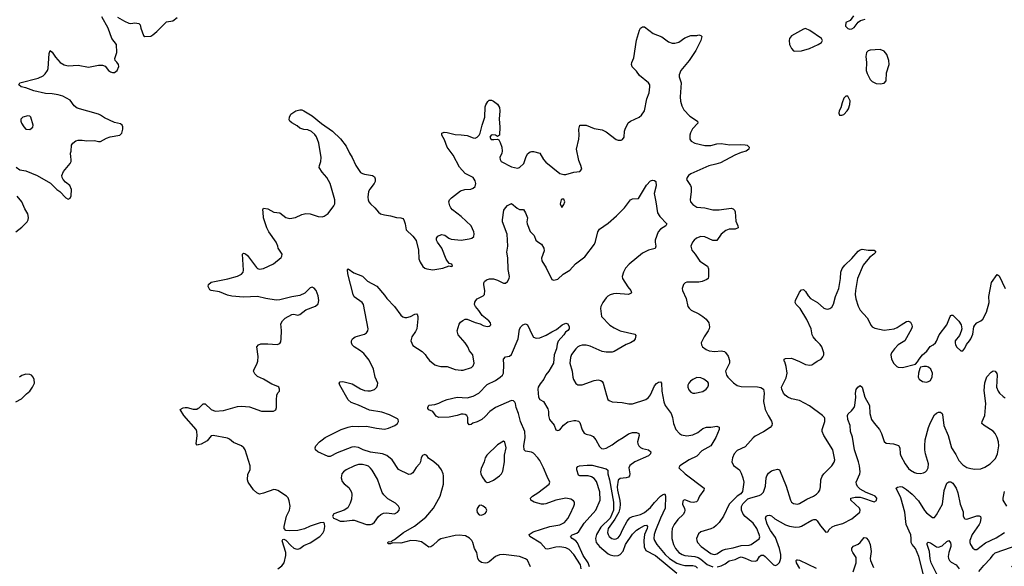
# Model space of a CAD drawing. Header units: inches. Extents: x 1834610 to 2027685, y 642842 to 774116.
# Tile 95 of 256: x 1908228 to 1918002, y 673114 to 678535. Entities that reach past the tile are written whole.
import ezdxf

# ---------------------------------------------------------------- set-up
doc = ezdxf.new("R2010")
doc.units = ezdxf.units.IN
doc.header["$MEASUREMENT"] = 0
doc.layers.add('B9607', color=7, linetype='Continuous')
doc.layers.add('B9617', color=7, linetype='Continuous')

msp = doc.modelspace()

# ---------------------------------------------------------------- linework, layer by layer
at = {"layer": 'B9607', "color": 5}
for points, elevation in [([(1908191.9, 677071.9), (1908230, 677044.9), (1908290, 677037.1), (1908402.8, 676990), (1908535.2, 676915.2), (1908596, 676850), (1908626, 676830), (1908686, 676770), (1908710, 676754.8), (1908730, 676766), (1908739.3, 676790), (1908740.9, 676850), (1908725.2, 676890), (1908683.3, 676923.3), (1908661.2, 676950), (1908649.2, 676970), (1908646, 676990), (1908663.7, 677030), (1908729.4, 677110), (1908738, 677130), (1908740.7, 677150), (1908734.7, 677174.7), (1908733.6, 677210), (1908739.6, 677230), (1908743.6, 677290), (1908757, 677310), (1908786.6, 677333.4), (1908810, 677340.4), (1908850, 677341.3), (1908894.2, 677334.2), (1908970, 677338), (1909010, 677328.2), (1909030, 677328), (1909090, 677362), (1909125.8, 677374.2), (1909222, 677390), (1909241.2, 677410), (1909253.2, 677450), (1909252.7, 677472.7), (1909244, 677490), (1909230, 677504), (1909170, 677516), (1909070, 677562.4), (1909032, 677590), (1909010, 677598.5), (1908799, 677659), (1908770, 677679.7), (1908730, 677738.3), (1908657.4, 677777.4), (1908610, 677791.8), (1908550, 677800.9), (1908483.6, 677803.6), (1908370, 677828.8), (1908290, 677860.5), (1908244, 677870), (1908219, 677890), (1908228.7, 677910), (1908410, 677954.4), (1908459.8, 677980.3), (1908481.5, 677998.6), (1908504.5, 678030), (1908509.6, 678050), (1908520.5, 678199.5), (1908530, 678231), (1908550, 678214.8), (1908583.5, 678163.5), (1908630, 678110.3), (1908670, 678087.4), (1908710, 678079.5), (1908810, 678084.9), (1908910, 678064.4), (1909010, 678083.8), (1909050, 678085.5), (1909076.1, 678076.1), (1909110, 678033), (1909130, 678017.1), (1909150, 678010.4), (1909170, 678012.7), (1909197, 678030), (1909211.3, 678070), (1909207.8, 678090), (1909193.5, 678113.5), (1909175.1, 678130), (1909171.6, 678150), (1909192.4, 678210), (1909189.7, 678290), (1909142.3, 678350), (1909106.8, 678450), (1909043.3, 678563.3)], 420), ([(1909200.6, 678560.6), (1909270, 678520.3), (1909310, 678502.6), (1909330, 678498.9), (1909370, 678504.2), (1909410, 678498), (1909423.8, 678483.8), (1909430.4, 678450), (1909457.5, 678377.5), (1909470, 678368.5), (1909530, 678372.7), (1909550, 678384), (1909590, 678419.1), (1909686.7, 678513.3), (1909750, 678525.5), (1909790, 678556.3)], 420), ([(1908190, 676431.3), (1908250, 676478.8), (1908301.2, 676530), (1908312.3, 676550), (1908314.2, 676574.2), (1908309.4, 676610), (1908279.1, 676659.1), (1908251.1, 676730), (1908204, 676784)], 420), ([(1908190, 674746.8), (1908245.6, 674774.4), (1908294.2, 674825.8), (1908327.3, 674852.7), (1908356, 674890), (1908376, 674930), (1908372.9, 674967.1), (1908362.7, 674990), (1908345.2, 675010), (1908330, 675017.6), (1908290, 675018.7), (1908250, 675005.6), (1908224.9, 674990)], 420), ([(1910000, 674318.2), (1909990, 674315.3), (1909981.2, 674330), (1909989.7, 674410.3), (1909988.2, 674450), (1909981.3, 674470), (1909856.2, 674610), (1909822, 674670), (1909850, 674687.3), (1909870.3, 674690.4), (1909892, 674690), (1909950, 674673.4), (1909986.8, 674673.2), (1910000, 674680.9)], 380)]:
    msp.add_lwpolyline(points, dxfattribs=dict(at, elevation=elevation))
at = {"layer": 'B9607', "color": 5, "elevation": 440}
msp.add_lwpolyline([(1908310, 677580.9), (1908258, 677570), (1908238.8, 677550), (1908238.8, 677530), (1908246, 677510), (1908270, 677471.3), (1908290, 677451.3), (1908330, 677447.3), (1908359, 677470), (1908362.7, 677490), (1908337.2, 677570), (1908330, 677577.2)], close=True, dxfattribs=at)
at = {"layer": 'B9617', "color": 5}
for points, elevation in [([(1916505.4, 678574.6), (1916471.1, 678528.9), (1916430, 678506), (1916424.7, 678470), (1916447.1, 678447.1), (1916470, 678441), (1916490, 678444.7), (1916510, 678458), (1916550, 678512), (1916573.2, 678526.8), (1916620.9, 678539.1)], 420), ([(1910000, 674680.9), (1910010, 674686.8), (1910050, 674726.8), (1910070, 674724), (1910128.4, 674668.4), (1910170, 674653.4), (1910250, 674660.2), (1910390, 674698), (1910430, 674702.6), (1910510, 674695.3), (1910630, 674654), (1910746, 674654), (1910770, 674664.7), (1910776, 674690), (1910776.5, 674763.5), (1910782, 674810), (1910790, 674834), (1910807.3, 674852.7), (1910808, 674870), (1910802, 674890), (1910790, 674899), (1910730, 674920.9), (1910650, 674971.3), (1910590, 674995.6), (1910562, 675022), (1910549.6, 675050), (1910554.5, 675070), (1910582.3, 675117.7), (1910593.6, 675150), (1910595.3, 675195.3), (1910582.9, 675290), (1910597.2, 675310), (1910621, 675319), (1910690, 675321.6), (1910784.7, 675315.3), (1910810, 675324.7), (1910818.9, 675341.1), (1910824.5, 675370), (1910827, 675453), (1910821.6, 675518.4), (1910836, 675550), (1910864.9, 675575.1), (1910929.7, 675610.3), (1910950, 675614.4), (1910990, 675606.4), (1911010, 675610.5), (1911070, 675656.3), (1911164.8, 675695.2), (1911190, 675718), (1911198, 675750), (1911190, 675798), (1911170, 675848.7), (1911152.9, 675872.9), (1911130, 675882), (1911110, 675875.3), (1911057.3, 675822.7), (1911010, 675799.3), (1910930, 675787.6), (1910810, 675756.9), (1910775.2, 675755.2), (1910670, 675769.8), (1910590, 675790.7), (1910450, 675781.8), (1910332.9, 675792.9), (1910290, 675802), (1910210, 675835.1), (1910128, 675850), (1910117.2, 675857.2), (1910098, 675890), (1910102, 675910), (1910128.1, 675931.9), (1910295.2, 675964.8), (1910389, 675991), (1910429.8, 676010.2), (1910446, 676030), (1910449.7, 676050), (1910439, 676210), (1910450, 676221), (1910470, 676214), (1910490, 676196.3), (1910578, 676078), (1910590, 676068.7), (1910610, 676062.3), (1910650, 676068), (1910746.4, 676113.6), (1910823.5, 676176.5), (1910830.9, 676190), (1910833.1, 676210), (1910794.8, 676270), (1910792, 676290), (1910775.5, 676330), (1910700.4, 676430), (1910681.4, 676470), (1910650, 676569.2), (1910646.7, 676626.7), (1910640.9, 676650), (1910650, 676666), (1910690, 676659.3), (1910750, 676627), (1910810, 676619.3), (1910870, 676573.7), (1910910, 676564.6), (1910966.3, 676573.7), (1911030, 676604.2), (1911070, 676613.1), (1911110.2, 676610.2), (1911190, 676583.1), (1911230, 676581.3), (1911250, 676586.7), (1911290, 676612.7), (1911346, 676690), (1911355.3, 676710), (1911357.2, 676750), (1911309.7, 676910), (1911276.2, 676970), (1911230, 677022.7), (1911202, 677070), (1911203.7, 677090), (1911218, 677130), (1911221.1, 677170), (1911198.4, 677310), (1911174.1, 677374.1), (1911157.6, 677397.6), (1911125.5, 677425.5), (1911090, 677443.5), (1911047.2, 677447.2), (1911010, 677460.9), (1910982.5, 677482.5), (1910930, 677513.2), (1910909, 677530), (1910903.2, 677543.2), (1910905.2, 677570), (1910920.9, 677599.1), (1910970, 677631), (1911010, 677642.8), (1911030, 677641), (1911050, 677631), (1911130, 677580.7), (1911225, 677505), (1911332, 677430), (1911414.3, 677354.3), (1911470, 677281), (1911502, 677210), (1911528.7, 677170), (1911566.3, 677090), (1911610, 677021.3), (1911630, 677008.5), (1911650, 677003.1), (1911730.4, 676990.4), (1911750, 676976), (1911757.3, 676957.3), (1911757.6, 676930), (1911748.4, 676910), (1911704.1, 676855.9), (1911692, 676830), (1911685.5, 676774.5), (1911687.4, 676750), (1911695.3, 676730), (1911710.4, 676710), (1911754.9, 676670), (1911790, 676624.9), (1911810, 676610.4), (1911850, 676598.4), (1911910, 676590.4), (1911970, 676572.7), (1912010.5, 676570.5), (1912030, 676562.8), (1912042.8, 676550), (1912055.5, 676510), (1912064.7, 676450), (1912130.8, 676390), (1912164.7, 676344.7), (1912187.2, 676250), (1912190, 676164.7), (1912203.1, 676130), (1912230, 676088), (1912250, 676070.6), (1912270, 676063), (1912330, 676055.5), (1912429.6, 676070.4), (1912490, 676094), (1912510, 676086.8), (1912526, 676090), (1912518, 676110), (1912490, 676118), (1912461.3, 676161.3), (1912418.7, 676270), (1912374, 676330), (1912367.3, 676350), (1912367, 676370), (1912379, 676390), (1912416.6, 676403.4), (1912450, 676397.1), (1912487.9, 676367.9), (1912510, 676358.7), (1912610, 676349), (1912690, 676360.4), (1912717.2, 676370), (1912735.1, 676384.9), (1912739.6, 676410), (1912735.1, 676430), (1912709.6, 676490), (1912610, 676584.2), (1912525.6, 676650), (1912507.8, 676670), (1912497.6, 676690), (1912489.5, 676730), (1912496, 676750), (1912516, 676770), (1912602.7, 676837.3), (1912647.6, 676852.4), (1912705.4, 676854.6), (1912730, 676863), (1912750, 676880.7), (1912755.1, 676910), (1912750, 676936), (1912730, 676969.5), (1912650.8, 677010.8), (1912593.6, 677073.6), (1912531.2, 677191.2), (1912472.1, 677270), (1912444.4, 677344.4), (1912418.7, 677390), (1912419, 677410), (1912441.7, 677418.3), (1912470, 677416.9), (1912550, 677395.3), (1912610, 677394.4), (1912670, 677385.5), (1912730, 677363.8), (1912750, 677361.6), (1912770, 677370.6), (1912790, 677390.7), (1912799.7, 677410), (1912818.5, 677490), (1912846.5, 677570), (1912849.7, 677670), (1912855.1, 677690), (1912875.1, 677724.9), (1912890, 677736), (1912910, 677737.3), (1912930, 677727.7), (1912970, 677696.3), (1912990, 677664.7), (1912994.9, 677630), (1912988.7, 677550), (1912994, 677474), (1912990, 677388.7), (1912970, 677376), (1912951.2, 677391.2), (1912924.9, 677395.1), (1912909.1, 677390.9), (1912895.8, 677370), (1912908.3, 677348.3), (1912933.3, 677346.7), (1912970, 677352), (1912983.9, 677343.9), (1912998.5, 677318.5), (1913013.6, 677270), (1913019, 677230), (1913014.6, 677210), (1912995.6, 677170), (1912996.1, 677150), (1913008, 677128), (1913110, 677077.4), (1913170, 677063.1), (1913190, 677068.4), (1913232.6, 677110), (1913251, 677170), (1913270, 677204.4), (1913296.3, 677223.7), (1913310, 677228.9), (1913330, 677227.4), (1913390.2, 677210.2), (1913427.2, 677150), (1913450, 677122), (1913590, 677010.7), (1913630, 677000.7), (1913650, 677000.7), (1913730, 677023), (1913789.2, 677030.8), (1913808.7, 677051.3), (1913799.3, 677090), (1913779.1, 677139.1), (1913754, 677250), (1913777.4, 677350), (1913782.6, 677390), (1913778.7, 677450), (1913789.7, 677490.3), (1913850, 677490.3), (1913930, 677454.9), (1914010, 677442), (1914050, 677422), (1914147.9, 677347.9), (1914170, 677341), (1914198, 677342), (1914212.9, 677347.1), (1914229.2, 677370), (1914231.6, 677430), (1914236.9, 677450), (1914268.9, 677511.1), (1914290.9, 677529.1), (1914378, 677570), (1914402, 677590), (1914431.8, 677630), (1914454.3, 677750), (1914475.8, 677810), (1914484, 677870), (1914482.4, 677890), (1914469.4, 677910), (1914381.3, 677981.3), (1914350, 678025.2), (1914307.8, 678067.8), (1914302.7, 678090), (1914306, 678110), (1914324.4, 678155.6), (1914350, 678331.3), (1914379.3, 678430), (1914390, 678451.3), (1914410, 678466), (1914430, 678466), (1914518, 678398), (1914604, 678364), (1914670, 678314.9), (1914703.4, 678303.4), (1914730, 678303.1), (1914770, 678312.2), (1914830, 678354.4), (1914890, 678378.4), (1914950, 678378.8), (1914970, 678384.7), (1914990, 678378), (1914998, 678370), (1914990.5, 678330), (1914939.3, 678230), (1914873.4, 678130), (1914792.3, 678030), (1914773.7, 677990), (1914773.7, 677970), (1914794.4, 677910), (1914783.5, 677770), (1914788.4, 677728.4), (1914801.2, 677681.2), (1914821.4, 677641.4), (1914878.7, 677578.7), (1914957.3, 677530), (1914959.1, 677510), (1914907.2, 677452.8), (1914887, 677413), (1914881.1, 677390), (1914880.7, 677360.7), (1914881.6, 677350), (1914893, 677330), (1914929.3, 677309.3), (1915030, 677288.4), (1915090, 677289.2), (1915150, 677302.8), (1915190, 677306.7), (1915275.9, 677295.9), (1915378.5, 677298.5), (1915430, 677294.6), (1915451, 677290), (1915467.7, 677270), (1915464.9, 677250), (1915440.7, 677230), (1915390, 677217.6), (1915328, 677192), (1915183.2, 677116.8), (1915138.6, 677101.4), (1915070, 677086.8), (1914890, 677006), (1914868.7, 676990), (1914854.9, 676970), (1914848.2, 676950), (1914888.2, 676890), (1914893, 676873), (1914895.2, 676830), (1914882.6, 676750), (1914888.5, 676730), (1914910, 676701.6), (1914950, 676677.6), (1915030, 676668.8), (1915110, 676650.4), (1915171.4, 676648.6), (1915290, 676665.5), (1915310, 676659.1), (1915324.7, 676644.7), (1915330, 676631.3), (1915338, 676538), (1915358, 676490), (1915361, 676470), (1915330, 676458.9), (1915270, 676458), (1915236.6, 676443.4), (1915191.9, 676408.1), (1915150, 676345.1), (1915110, 676346.9), (1915030, 676380.4), (1914990, 676383.9), (1914948, 676370), (1914922.4, 676350), (1914906.4, 676330), (1914890.4, 676290), (1914899.3, 676250), (1914932.4, 676210), (1914979.9, 676139.9), (1915054.4, 676090), (1915064.6, 676064.6), (1915067, 675990), (1915061.6, 675970), (1915050, 675957), (1915002.2, 675937.8), (1914970, 675930.9), (1914850, 675931.6), (1914833.4, 675926.6), (1914816, 675910), (1914802.8, 675870), (1914807.3, 675850), (1914843.8, 675770), (1914860.7, 675690), (1914872.8, 675672.8), (1914895.2, 675655.2), (1914970, 675617.1), (1915010.8, 675590), (1915043.8, 675563.8), (1915068.2, 675528.2), (1915075.5, 675490), (1915072.4, 675470), (1915063.8, 675450), (1915023.8, 675390), (1914994, 675330), (1914994.8, 675310), (1915006, 675290), (1915042.8, 675262.8), (1915072, 675250), (1915130, 675243.8), (1915190, 675250.5), (1915223.8, 675243.8), (1915235.3, 675235.3), (1915259.5, 675199.5), (1915274.4, 675154.4), (1915272.7, 675130), (1915234, 675050), (1915244, 675010), (1915259.1, 674990), (1915314.1, 674934.1), (1915350, 674908.8), (1915390, 674898.9), (1915553.1, 674893.1), (1915586.4, 674886.4), (1915610.8, 674870), (1915618, 674830), (1915612.4, 674750), (1915628.7, 674670), (1915657, 674610), (1915692.3, 674552.3), (1915698.7, 674530), (1915694.9, 674510), (1915676.3, 674490), (1915610, 674447.4), (1915530, 674404.4), (1915510, 674388.3), (1915430, 674298.3), (1915350, 674261), (1915321.5, 674230), (1915302.3, 674190), (1915298, 674150), (1915314.4, 674114.4), (1915371.8, 674070), (1915390, 674037.3), (1915407.2, 673990), (1915417, 673950), (1915402.5, 673857.5), (1915385.8, 673834.2), (1915350, 673809.2), (1915270.8, 673730), (1915215.8, 673610), (1915171.7, 673550), (1915142.2, 673517.8), (1915120, 673500), (1915090, 673485.1), (1914990, 673455.6), (1914965.1, 673434.9), (1914946.7, 673390), (1914948.5, 673370), (1914956.4, 673350), (1914994.3, 673310), (1915090, 673240.7), (1915110, 673233.6), (1915130, 673232.6), (1915150, 673239.1), (1915206.1, 673273.9), (1915234.7, 673285.3), (1915310, 673296.1), (1915390, 673321.6), (1915470, 673323.6), (1915490, 673329), (1915570, 673386), (1915574.1, 673405.9), (1915570, 673429), (1915545.8, 673490), (1915510, 673540.5), (1915428.2, 673608.2), (1915409.8, 673629.8), (1915394.3, 673670), (1915393.3, 673706.7), (1915405.8, 673734.2), (1915457.4, 673782.6), (1915485.3, 673794.7), (1915570, 673815.3), (1915590, 673827), (1915610, 673848.2), (1915631.9, 673910), (1915639.1, 673990), (1915645.7, 674010), (1915662, 674038), (1915690, 674059.5), (1915710, 674068.4), (1915750, 674076.3), (1915770.3, 674070.4), (1915835.8, 673910), (1915879.5, 673770), (1915890.3, 673750.3), (1915910, 673735.8), (1915950, 673730.4), (1915970, 673737), (1916041, 673779), (1916107.8, 673810), (1916138.7, 673830), (1916158.9, 673850), (1916169.8, 673870.2), (1916177.4, 673902.6), (1916180.9, 673970), (1916192.5, 674007.5), (1916209.9, 674030.1), (1916291.2, 674110), (1916313, 674147), (1916318.3, 674170), (1916299.2, 674270), (1916209.9, 674409.9), (1916193.8, 674450), (1916194.2, 674470), (1916221.3, 674550), (1916219.3, 674579.3), (1916216.2, 674590), (1916197, 674610), (1916066.6, 674706.6), (1915970, 674758.5), (1915890, 674775.4), (1915852.7, 674790), (1915827.3, 674810), (1915811.6, 674830), (1915792, 674870), (1915789.5, 674890), (1915836, 674984), (1915846.9, 675030), (1915836.1, 675096.1), (1915822, 675142), (1915815.3, 675150), (1915816.4, 675163.6), (1915818, 675170), (1915830, 675176), (1915890, 675177.3), (1915970, 675146), (1916030, 675114.9), (1916070, 675110.6), (1916090, 675113.4), (1916110, 675124), (1916145.2, 675150), (1916182.7, 675170), (1916201.6, 675190), (1916209.6, 675210), (1916209.6, 675230), (1916191.1, 675290), (1916175.2, 675315.2), (1916133.2, 675353.2), (1916103.5, 675390), (1916095.4, 675410), (1916085.4, 675470), (1916042.1, 675562.1), (1915975.4, 675670), (1915937, 675710), (1915927.3, 675730), (1915929.5, 675750), (1915970, 675834), (1915990, 675856.3), (1916010, 675860.7), (1916030, 675840.7), (1916056.5, 675796.5), (1916078.4, 675770), (1916146.4, 675730), (1916210, 675674.9), (1916230, 675666.5), (1916250, 675664.9), (1916270, 675670.2), (1916290, 675683.6), (1916307.5, 675712.5), (1916325, 675790), (1916358.2, 675870), (1916376.4, 675970), (1916379.1, 676030), (1916391, 676069), (1916417.7, 676102.3), (1916490, 676165.5), (1916550, 676239.1), (1916570, 676254), (1916590, 676260.7), (1916650, 676250.4), (1916710.4, 676250.4), (1916726, 676230), (1916707.3, 676210), (1916663, 676177), (1916600.4, 676099.6), (1916544, 675970), (1916523.8, 675850), (1916522.3, 675810), (1916528.1, 675768.1), (1916550, 675694.8), (1916570, 675654.4), (1916640, 675580), (1916680.8, 675500.8), (1916690.3, 675490.3), (1916716.9, 675476.9), (1916810, 675455.6), (1916910, 675468.9), (1916938.6, 675481.4), (1916977, 675510), (1917030, 675540.5), (1917050, 675544.9), (1917070, 675536.3), (1917083.8, 675510), (1917086, 675490), (1917080.4, 675470), (1917014.4, 675350), (1916950, 675309.6), (1916910.5, 675270), (1916882, 675230), (1916876.3, 675210), (1916882, 675170), (1916905.1, 675125.1), (1916935.2, 675095.2), (1916950, 675087.7), (1916990, 675085.5), (1917120.4, 675119.6), (1917139, 675141), (1917155.3, 675170), (1917189.2, 675210), (1917232.2, 675247.8), (1917266.6, 675293.4), (1917297.2, 675310), (1917318.4, 675330), (1917330, 675347.3), (1917356.2, 675410), (1917432, 675510), (1917464, 675590), (1917470, 675602), (1917476.4, 675603.6), (1917490, 675604.7), (1917530, 675566.8), (1917550, 675546.8), (1917572.4, 675510), (1917579.5, 675470), (1917574, 675446), (1917555.8, 675404.2), (1917515.5, 675350), (1917513, 675330), (1917517.3, 675310), (1917530, 675286), (1917570, 675251), (1917590, 675251.3), (1917610, 675278), (1917625.1, 675314.9), (1917657.2, 675350), (1917670, 675371.3), (1917690, 675418), (1917701.1, 675490), (1917710, 675505.5), (1917730, 675528.5), (1917770, 675547.2), (1917790, 675564.9), (1917826.6, 675633.4), (1917851.2, 675730), (1917848.6, 675791.4), (1917876.2, 675930), (1917930, 676006.8), (1917950, 675994.8), (1918009.3, 675869.3)], 380), ([(1913299.2, 673110), (1913270, 673174), (1913249.7, 673189.7), (1913190, 673209.6), (1913030, 673229.7), (1912990, 673226.6), (1912950, 673212.6), (1912890, 673159.5), (1912870, 673147.8), (1912850, 673144.7), (1912812.9, 673152.9), (1912788.5, 673168.4), (1912774.5, 673190), (1912767, 673250), (1912741.6, 673290), (1912726.6, 673350), (1912716, 673370), (1912694.7, 673394.7), (1912654.7, 673414.7), (1912590, 673421.7), (1912550, 673419.8), (1912410, 673385), (1912381.7, 673370), (1912330, 673318.9), (1912310, 673305.6), (1912290, 673305.1), (1912215.3, 673355.3), (1912168.2, 673368.2), (1912110, 673369.8), (1912010, 673344.2), (1911933.7, 673346.3), (1911910, 673338), (1911890, 673338), (1911884, 673344), (1911882, 673350), (1911890, 673356), (1911919, 673361), (1911928, 673370), (1911950, 673378.8), (1912038, 673450), (1912146.7, 673513.3), (1912258.4, 673601.6), (1912336.5, 673690), (1912403.2, 673810), (1912435.8, 673930), (1912436, 674010), (1912431.1, 674030), (1912413.7, 674070), (1912390, 674107.6), (1912340.7, 674150), (1912286.9, 674186.9), (1912270, 674212.7), (1912250, 674222.7), (1912226.2, 674213.8), (1912214, 674190), (1912208.2, 674150), (1912197.1, 674130), (1912164.9, 674095), (1912130, 674042.7), (1912110, 674029.3), (1912090, 674025.2), (1911990, 674073.2), (1911925.1, 674170), (1911872.9, 674212.9), (1911828.5, 674228.5), (1911710, 674245.3), (1911638, 674270), (1911590, 674292.2), (1911550, 674299.3), (1911524.3, 674295.7), (1911380.7, 674239.3), (1911310, 674204.5), (1911290, 674202), (1911189.3, 674250), (1911166, 674270), (1911162.7, 674290), (1911169.5, 674310), (1911204.5, 674350), (1911231.8, 674370), (1911262, 674390), (1911419.6, 674470), (1911490, 674495), (1911530, 674502.8), (1911590, 674499.7), (1911670, 674502.7), (1911770, 674483), (1911850, 674475.5), (1911890, 674484.4), (1911952.7, 674510), (1911979.5, 674530), (1911989.5, 674550), (1911986.6, 674570), (1911977, 674577), (1911897.5, 674617.5), (1911821.4, 674641.4), (1911701.1, 674661.1), (1911593, 674712.9), (1911517.4, 674737.4), (1911490, 674764.5), (1911405.6, 674910), (1911400.9, 674930), (1911410, 674942.8), (1911430, 674947.7), (1911450, 674944.9), (1911530, 674925.3), (1911610, 674873), (1911650, 674858.9), (1911685.6, 674854.4), (1911710, 674855.8), (1911750, 674868), (1911773.5, 674890), (1911781.5, 674910), (1911781.8, 674930), (1911756.4, 674990), (1911740.3, 675070), (1911698.6, 675158.6), (1911643.9, 675223.9), (1911610, 675252.2), (1911549.4, 675290), (1911529.4, 675310), (1911520.9, 675330), (1911522.7, 675350), (1911533.2, 675370), (1911559, 675390), (1911650, 675417), (1911670, 675428.4), (1911684.2, 675450), (1911686.9, 675470), (1911642.4, 675710), (1911628, 675730), (1911550, 675787.8), (1911537.4, 675810), (1911486.5, 676013.5), (1911480.9, 676059.1), (1911490, 676066), (1911544.4, 676024.4), (1911630, 675990.4), (1911681.1, 675941.1), (1911772.4, 675892.4), (1911850, 675804.4), (1911873.2, 675770), (1911949.4, 675690), (1912010, 675606), (1912030, 675588.9), (1912050, 675581.7), (1912070, 675582.6), (1912107.3, 675592.8), (1912150, 675616.3), (1912170, 675618.8), (1912174.2, 675614.2), (1912181.6, 675590), (1912181.3, 675570), (1912170.3, 675470), (1912157.8, 675442.2), (1912119.5, 675390), (1912110.6, 675350), (1912130, 675304), (1912224.6, 675244.6), (1912254.3, 675214.3), (1912270, 675187.3), (1912296.2, 675156.2), (1912350, 675113.4), (1912370, 675104), (1912410, 675095.5), (1912470, 675095.8), (1912550, 675065.7), (1912610, 675058.4), (1912630, 675060.4), (1912713.6, 675086.4), (1912730, 675101), (1912739.5, 675130), (1912725.6, 675210), (1912694.7, 675250), (1912678.3, 675290), (1912651.1, 675330), (1912579.5, 675410), (1912571.8, 675450), (1912590, 675516), (1912604.4, 675535.6), (1912626.5, 675553.5), (1912650, 675563.8), (1912670, 675564.4), (1912750, 675532.2), (1912798.7, 675518.7), (1912830, 675503), (1912870, 675494), (1912890, 675496), (1912898, 675502), (1912904, 675510), (1912901.2, 675530), (1912885.2, 675550), (1912820.4, 675600.4), (1912786.3, 675650), (1912751.5, 675690), (1912744.2, 675710), (1912746.6, 675733.4), (1912754.5, 675750), (1912770, 675765.5), (1912830, 675797.1), (1912840.5, 675810), (1912845.1, 675850), (1912834.5, 675905.5), (1912835.1, 675924.9), (1912841.7, 675938.3), (1912863.3, 675956.7), (1912893.4, 675966.6), (1912930, 675964.6), (1912971.6, 675951.6), (1913030, 675922), (1913050, 675920.7), (1913070, 675937.3), (1913087.3, 675970), (1913091.2, 675990), (1913077.6, 676057.6), (1913074.2, 676174.2), (1913065.4, 676230), (1913072.9, 676290), (1913066.8, 676406.8), (1913022, 676530), (1913019.5, 676550), (1913034.2, 676645.8), (1913049.4, 676670.6), (1913070, 676692), (1913110, 676712), (1913165.8, 676665.8), (1913190, 676651.3), (1913230, 676652), (1913250, 676621), (1913267.9, 676570), (1913262.4, 676530), (1913266.9, 676510), (1913294.2, 676434.2), (1913334.2, 676394.2), (1913350.4, 676350), (1913370, 676332.2), (1913408.9, 676308.9), (1913430.4, 676270), (1913435.6, 676244.4), (1913407.4, 676170), (1913410, 676144), (1913454.6, 676074.6), (1913510, 675958.8), (1913530.8, 675950.8), (1913570, 675962.4), (1913621.6, 676010), (1913690, 676050.3), (1913746.8, 676113.2), (1913836.9, 676183.1), (1913932.8, 676310), (1913943.9, 676336.1), (1913966, 676430), (1913983.3, 676456.7), (1914070, 676516.3), (1914152, 676590), (1914231, 676669), (1914290, 676747.3), (1914310, 676758.8), (1914370, 676762.8), (1914450, 676893.4), (1914490, 676936), (1914510, 676944.7), (1914530, 676942), (1914542, 676930), (1914546.4, 676886.4), (1914526.7, 676810), (1914544, 676730), (1914560, 676620), (1914582.3, 676582.3), (1914653.4, 676510), (1914642, 676490), (1914590, 676459.1), (1914566.4, 676430), (1914537.3, 676350), (1914535.6, 676330), (1914541.6, 676290), (1914534.9, 676265.1), (1914470, 676251.1), (1914410, 676218.5), (1914278.5, 676110), (1914243.2, 676070), (1914222, 676030), (1914208.9, 675990), (1914210.4, 675970), (1914264.8, 675884.8), (1914294, 675850), (1914302.8, 675830), (1914297.1, 675822.9), (1914270, 675809.7), (1914150, 675819), (1914122.9, 675817.1), (1914090, 675807.2), (1914066, 675794), (1914050, 675777.6), (1914015.8, 675730), (1913995.8, 675690), (1913994, 675670), (1914003, 675590), (1914086.6, 675506.6), (1914130, 675478), (1914190.3, 675450.4), (1914334.9, 675414.9), (1914342.8, 675402.8), (1914339.1, 675370), (1914324.9, 675350), (1914290.6, 675330), (1914250, 675312.6), (1914130, 675245.4), (1914110, 675239.1), (1914050, 675239.2), (1914010, 675246), (1913890, 675297.2), (1913850, 675308.4), (1913810, 675306.9), (1913790, 675299.7), (1913770, 675289.6), (1913748.5, 675270), (1913705.6, 675214.4), (1913694.7, 675185.3), (1913690.3, 675130), (1913712.4, 675050), (1913718.4, 674990), (1913726, 674966), (1913750, 674926), (1913770, 674914), (1913810, 674915.5), (1913930, 674957.4), (1913970, 674962.6), (1913995.9, 674955.9), (1914010, 674945.5), (1914020.3, 674930), (1914051.6, 674811.6), (1914068, 674770), (1914079, 674759), (1914110, 674744.9), (1914210, 674737.4), (1914274.9, 674725.1), (1914310, 674724.6), (1914445.2, 674770), (1914470, 674786.7), (1914490, 674814), (1914530, 674903.8), (1914550, 674928.4), (1914570, 674940.4), (1914590, 674942.8), (1914599.1, 674930), (1914601.5, 674850), (1914623.7, 674743.7), (1914634.9, 674710), (1914696.5, 674630), (1914708.9, 674590), (1914717, 674530), (1914741.6, 674470), (1914776.4, 674430), (1914798, 674418), (1914850, 674407.3), (1914910, 674416.5), (1914959.6, 674440.4), (1915010, 674480.5), (1915045.8, 674494.2), (1915090, 674494), (1915150, 674503), (1915172.5, 674492.5), (1915172.7, 674470), (1915139, 674390), (1915088.7, 674310), (1915000.2, 674259.8), (1914950, 674207.3), (1914874, 674170), (1914780.5, 674110), (1914770.6, 674090), (1914834.9, 674030), (1915022.4, 673890), (1915018, 673870), (1914977.4, 673810), (1914957.8, 673762.2), (1914947.1, 673752.9), (1914912.8, 673747.2), (1914888.9, 673748.9), (1914830, 673772.4), (1914821, 673770), (1914810, 673759), (1914806.4, 673730), (1914826.5, 673686.5), (1914830.3, 673670), (1914827.4, 673650), (1914812.6, 673627.4), (1914761.3, 673578.7), (1914724.9, 673530), (1914705.5, 673490), (1914700.2, 673450), (1914701.3, 673390), (1914718.9, 673330), (1914736.8, 673290), (1914772.4, 673250), (1914804.9, 673230), (1914830, 673221.3), (1914928.8, 673211.2), (1914961.7, 673201.7), (1914990, 673186.2), (1915053.1, 673133.1), (1915110, 673107.9)], 360), ([(1913802.7, 673090), (1913794.9, 673130), (1913730.5, 673230), (1913681.8, 673281.8), (1913650, 673298.8), (1913590, 673308.5), (1913550, 673305), (1913470, 673284.7), (1913450, 673287.8), (1913402.8, 673342.8), (1913291.6, 673410), (1913285.1, 673430), (1913323.7, 673456.3), (1913489.8, 673510.2), (1913590, 673525.2), (1913636.3, 673550), (1913670, 673588.5), (1913693.8, 673630), (1913729.5, 673709.5), (1913736.2, 673730), (1913736, 673750), (1913724.4, 673764.4), (1913698.9, 673778.9), (1913650, 673789.7), (1913550, 673771.5), (1913450, 673732.8), (1913430, 673729.7), (1913408.7, 673730), (1913335.3, 673750), (1913301.2, 673770), (1913297.2, 673790), (1913317.2, 673810), (1913370, 673841.6), (1913482.7, 673930), (1913491.8, 673950), (1913463.7, 674003.7), (1913428.4, 674090), (1913390, 674162.9), (1913370.7, 674190), (1913330, 674235.7), (1913310, 674245.9), (1913250, 674254.7), (1913235.6, 674270), (1913232.7, 674310), (1913245.8, 674390), (1913241, 674450), (1913200.7, 674550), (1913180.3, 674630), (1913156.8, 674690), (1913149.7, 674729.7), (1913142.8, 674742.8), (1913130, 674755.6), (1913110, 674759.7), (1912952.7, 674690), (1912894, 674650), (1912850, 674598.7), (1912814.9, 674570), (1912770, 674545.6), (1912727.9, 674532.1), (1912710, 674521.2), (1912690, 674518), (1912676.4, 674536.4), (1912677, 674590), (1912665.2, 674610), (1912650, 674619.5), (1912630, 674624.5), (1912610, 674622.9), (1912570, 674609.5), (1912490, 674594.5), (1912390, 674589.3), (1912362.5, 674602.5), (1912330, 674648), (1912290, 674666), (1912280.4, 674680.4), (1912278, 674690), (1912289.3, 674710.7), (1912350, 674718.8), (1912389.4, 674730.6), (1912427.9, 674752.1), (1912471.7, 674768.3), (1912570, 674791.5), (1912670, 674783.8), (1912730, 674802.5), (1912787.4, 674832.6), (1912870, 674916.6), (1912950, 674956.5), (1912998.4, 674990), (1913019.5, 675010), (1913031.2, 675030), (1913033.1, 675113.1), (1913029.3, 675170), (1913049, 675190), (1913090, 675199.1), (1913110, 675214.8), (1913176.4, 675370), (1913190, 675464.7), (1913202.7, 675490), (1913224, 675510), (1913250, 675519.3), (1913270, 675508), (1913314.4, 675410), (1913330, 675388.2), (1913356.4, 675376.4), (1913390, 675379.5), (1913454.9, 675405.1), (1913510, 675440.4), (1913557.7, 675462.3), (1913612.1, 675507.9), (1913650, 675526.8), (1913670, 675518), (1913683, 675490), (1913682.4, 675470), (1913670, 675452.3), (1913644.8, 675435.2), (1913629.1, 675410), (1913574.2, 675345.8), (1913563.2, 675316.8), (1913556.8, 675270), (1913532.6, 675210), (1913526.3, 675130), (1913482.3, 675050), (1913450, 675012.3), (1913431.8, 674970), (1913394.6, 674925.4), (1913374, 674890), (1913370.2, 674870), (1913379.3, 674790), (1913390, 674769.2), (1913427.7, 674747.7), (1913470, 674675.5), (1913476.9, 674650), (1913477.4, 674610), (1913485.8, 674570), (1913534.8, 674514.8), (1913550, 674468), (1913570, 674462), (1913591.4, 674468.6), (1913626.2, 674513.8), (1913670, 674548), (1913730, 674559.3), (1913750, 674560.4), (1913774.6, 674554.6), (1913790, 674538.8), (1913810, 674467.3), (1913830, 674435.8), (1913850, 674424.6), (1913895.8, 674415.8), (1913921.5, 674401.5), (1913946.7, 674370), (1913982.5, 674302.5), (1914002.9, 674282.9), (1914018.8, 674278.8), (1914050, 674285.5), (1914110, 674319.8), (1914162.8, 674357.2), (1914219.8, 674390), (1914270, 674429.1), (1914310, 674442), (1914350, 674442.4), (1914373.4, 674430), (1914375.8, 674410), (1914362.4, 674350), (1914364.4, 674330), (1914373.4, 674310), (1914390, 674293.4), (1914410, 674282.8), (1914468.7, 674268.7), (1914494, 674250), (1914490.6, 674230), (1914470.4, 674210), (1914333, 674150), (1914284.7, 674115.3), (1914275.3, 674090), (1914284.4, 674030), (1914281.1, 674010), (1914270, 673996.9), (1914250, 673990.9), (1914190, 673986.2), (1914170, 673967.3), (1914157.7, 673902.3), (1914161, 673870), (1914186.9, 673766.9), (1914190.1, 673729.9), (1914186.9, 673690), (1914176.4, 673650), (1914137.5, 673582.5), (1914068.8, 673490), (1914063.5, 673450), (1914068.9, 673428.9), (1914080.2, 673410), (1914106, 673390), (1914130, 673383.9), (1914150, 673386), (1914170, 673397.3), (1914190, 673424.2), (1914216.2, 673483.8), (1914259.6, 673560.4), (1914286.3, 673593.7), (1914311.4, 673608.6), (1914390, 673626.2), (1914430, 673648.6), (1914490, 673697.3), (1914530, 673747), (1914590, 673809.1), (1914610, 673824), (1914632.8, 673832.8), (1914639.1, 673810), (1914634.5, 673690), (1914588.5, 673590), (1914540.9, 673470), (1914526.7, 673430), (1914523.7, 673390), (1914529.1, 673369.1), (1914551.8, 673331.8), (1914636.8, 673230), (1914677.5, 673190), (1914750, 673145.3), (1914790, 673132), (1914830, 673122.9), (1914910, 673122.5), (1914935.5, 673115.5), (1914955.7, 673095.7)], 340), ([(1915150.4, 673109.6), (1915190, 673118.6), (1915230, 673140.1), (1915270, 673169.4), (1915330, 673182.8), (1915370, 673201.8), (1915390, 673206.3), (1915430, 673196.3), (1915490, 673166.8), (1915530, 673163.7), (1915550, 673171.3), (1915572.3, 673210), (1915590, 673224.6), (1915610, 673223.3), (1915628.4, 673210), (1915710, 673129.2), (1915730, 673123.2), (1915750, 673130.4), (1915768.9, 673151.1), (1915777.2, 673170), (1915783.9, 673196.1), (1915783.4, 673230), (1915768.8, 673290), (1915730, 673400.3), (1915680.2, 673470), (1915647.2, 673532.8), (1915632.8, 673590), (1915638, 673610), (1915650, 673618.4), (1915670, 673621.3), (1915690, 673614.4), (1915723.8, 673583.8), (1915830, 673523.8), (1915870, 673512), (1915930, 673502), (1915970, 673504.6), (1915990, 673511.5), (1916090, 673570.3), (1916110, 673577.4), (1916130, 673577), (1916145.3, 673565.3), (1916175.8, 673515.8), (1916230, 673451), (1916250, 673456), (1916262.6, 673477.4), (1916293.6, 673506.4), (1916321.6, 673518.4), (1916400.4, 673539.6), (1916490, 673584.4), (1916566.6, 673650), (1916572.1, 673670), (1916564.4, 673690), (1916479.3, 673770), (1916478, 673790), (1916521.7, 673798.3), (1916570, 673799.5), (1916594.7, 673794.7), (1916710, 673754), (1916734.5, 673765.5), (1916735.1, 673790), (1916719, 673810), (1916690, 673824.5), (1916630, 673844.5), (1916570, 673880.5), (1916545, 673905), (1916533.5, 673930), (1916531.1, 673950), (1916567.8, 674030), (1916571.5, 674050), (1916564.5, 674110), (1916555.5, 674150), (1916515.3, 674270), (1916494, 674394), (1916476, 674450), (1916471.8, 674510), (1916449.5, 674570.5), (1916444.5, 674610), (1916452.1, 674627.9), (1916483.9, 674656.1), (1916511.6, 674690), (1916518.7, 674710), (1916526.6, 674790), (1916523.7, 674830), (1916532.9, 674867.1), (1916549.2, 674890.8), (1916570, 674906), (1916590, 674890.8), (1916618.3, 674790), (1916664, 674710), (1916668.6, 674630), (1916685.3, 674570), (1916710, 674532.3), (1916763.2, 674470), (1916783.1, 674430), (1916810, 674350.7), (1916830, 674334.4), (1916902, 674330), (1916951.7, 674311.7), (1916965.5, 674290), (1916968.4, 674230), (1916974, 674210), (1917017, 674130), (1917050, 674084.4), (1917070, 674066.7), (1917110, 674044.9), (1917130, 674038.4), (1917170, 674035.5), (1917200.1, 674039.9), (1917221.2, 674050), (1917234.5, 674065.5), (1917247.7, 674092.3), (1917249.6, 674130.4), (1917221, 674230), (1917214.5, 674270), (1917212, 674310), (1917216.8, 674370), (1917250, 674490.7), (1917270, 674540.5), (1917310, 674614.9), (1917327.9, 674632.1), (1917350, 674641.3), (1917370, 674642), (1917384, 674630), (1917390, 674618), (1917400.3, 674510), (1917443.7, 674410), (1917478.5, 674290), (1917522.3, 674222.3), (1917550, 674163.1), (1917590, 674120.9), (1917630, 674095.6), (1917670, 674082.8), (1917710, 674077.3), (1917770, 674080.9), (1917810, 674098.3), (1917862.4, 674130), (1917915.6, 674184.4), (1917935.8, 674230), (1917949, 674310), (1917943.7, 674350), (1917929.8, 674390), (1917910.4, 674430.4), (1917890, 674453.7), (1917800.7, 674510), (1917778, 674530), (1917781.6, 674550), (1917809.7, 674610), (1917819.5, 674730), (1917802.7, 674857.3), (1917807.1, 674932.9), (1917827.9, 674992.1), (1917870, 675039.3), (1917890, 675053), (1917910, 675050.7), (1917927.1, 675027.1), (1917931.5, 675010), (1917926, 674890), (1917940.7, 674850), (1917954.7, 674830), (1917990, 674797.8), (1918010, 674784)], 360), ([(1910791, 673089), (1910830, 673118), (1910853.6, 673150), (1910870, 673222), (1910869.7, 673250), (1910834, 673366), (1910841.5, 673378.5), (1910850, 673382.8), (1910870, 673373.4), (1910920.1, 673320.1), (1910950, 673295.3), (1910970, 673286.3), (1910990, 673284.2), (1911009.7, 673290.3), (1911050, 673321.3), (1911110, 673348.4), (1911206, 673410), (1911236.6, 673443.4), (1911249.3, 673470), (1911257.2, 673510), (1911254.6, 673534.6), (1911248, 673548), (1911210, 673545.2), (1911110, 673513.3), (1911054, 673486), (1910990, 673469.6), (1910910, 673464.2), (1910869.7, 673469.6), (1910855.1, 673490), (1910852, 673510), (1910877.4, 673610), (1910906, 673670), (1910913.6, 673710), (1910904.5, 673764.5), (1910893.6, 673793.6), (1910877.2, 673810), (1910790, 673866), (1910770, 673872.7), (1910750, 673875.1), (1910650, 673838.9), (1910610, 673829.7), (1910582, 673842), (1910550, 673874), (1910494.7, 673950), (1910489.7, 673970.3), (1910491.4, 674028.6), (1910515.6, 674070), (1910517.6, 674110), (1910467.4, 674270), (1910454, 674290), (1910429.6, 674310), (1910350, 674341.2), (1910310, 674373.5), (1910290, 674383.7), (1910150, 674411.6), (1910130, 674409.2), (1910090, 674358), (1910030, 674327), (1910000, 674318.2)], 380), ([(1913884.4, 673110), (1913872.2, 673150), (1913822, 673222), (1913766, 673346), (1913750, 673366.1), (1913710.9, 673390), (1913696.4, 673410), (1913712.4, 673427.6), (1913757.9, 673442.1), (1913779.8, 673460.2), (1913830, 673542.2), (1913946.5, 673670), (1913988.9, 673770), (1913988.5, 673851.6), (1913954.1, 673954.1), (1913930, 673985.3), (1913902.6, 674002.6), (1913870, 674009.8), (1913789.7, 674009.7), (1913776.5, 674016.5), (1913759, 674070), (1913759, 674090), (1913770, 674104.7), (1913786, 674110), (1913862.8, 674117.2), (1913910, 674116.1), (1914050, 674079.6), (1914066.1, 674066.1), (1914066.8, 674030), (1914082.2, 673970), (1914122.6, 673750), (1914121.1, 673670), (1914090.3, 673590), (1913998, 673502), (1913953.1, 673430), (1913943.3, 673390), (1913951.9, 673350), (1913983.3, 673310), (1914070, 673237.8), (1914090, 673227.7), (1914130, 673217.1), (1914170, 673220.2), (1914190, 673231.1), (1914217, 673263), (1914243.2, 673330), (1914310, 673433.8), (1914350, 673472.7), (1914376, 673490), (1914430, 673518), (1914450, 673522.3), (1914458.8, 673510), (1914457.2, 673490), (1914431.4, 673430), (1914422.9, 673370), (1914427.3, 673307.3), (1914443.7, 673270), (1914541, 673221), (1914750, 673044.8)], 320), ([(1917200.6, 673030), (1917154.4, 673210), (1917120.2, 673290), (1917086.6, 673330), (1917075.9, 673350), (1917078.3, 673390), (1917073.6, 673426.4), (1917028.8, 673530), (1917015.8, 673650), (1916974.7, 673794.7), (1916929.3, 673890), (1916940.9, 673899.1), (1916970, 673905.5), (1916990, 673901.3), (1917030, 673877.4), (1917088.9, 673830), (1917150, 673764.6), (1917210, 673667.8), (1917230, 673643.6), (1917290, 673598), (1917310, 673597.3), (1917330, 673624), (1917388.5, 673730), (1917406.3, 673866.3), (1917430, 673937.3), (1917450, 673953.4), (1917470, 673950.6), (1917490, 673938), (1917522.6, 673890), (1917542.2, 673842.2), (1917564.6, 673730), (1917594.5, 673654.5), (1917594.9, 673614.9), (1917603, 673590), (1917610, 673583.8), (1917630, 673581.3), (1917730, 673615.5), (1917754, 673614), (1917766.4, 673606.4), (1917770.6, 673590), (1917761.6, 673550), (1917752.2, 673530), (1917681.7, 673430), (1917658.4, 673370), (1917659.3, 673350), (1917666.4, 673330), (1917690, 673294.8), (1917710, 673282), (1917730, 673280.5), (1917814.6, 673345.4), (1917922.4, 673397.6), (1918003.6, 673450)], 340), ([(1918025.6, 673710), (1917989.7, 673770), (1917989.8, 673790), (1918004.7, 673855.3)], 340), ([(1917750, 673061.7), (1917799, 673121), (1917866.5, 673190), (1917891.2, 673228.8), (1917910, 673248.6), (1918150.7, 673329.3), (1918171.6, 673348.4), (1918178.5, 673361.5), (1918200.4, 673450), (1918210, 673470.4), (1918230, 673470.6), (1918250, 673457.1), (1918291.6, 673411.6), (1918301.3, 673390), (1918308, 673250), (1918294.3, 673230), (1918230, 673175.9), (1918198.6, 673161.4), (1918110, 673133.3), (1918072.3, 673110)], 320), ([(1916502.1, 673057.9), (1916532.4, 673150), (1916530, 673202), (1916496.9, 673250), (1916488.5, 673270), (1916490, 673294.8), (1916505.7, 673314.3), (1916550, 673333.4), (1916569.6, 673350), (1916610, 673399.3), (1916630, 673395.8), (1916652.9, 673370), (1916670.3, 673330), (1916679.3, 673259.3), (1916672, 673190), (1916674.5, 673170), (1916702.1, 673102.1)], 340), ([(1917336.3, 673030), (1917276.9, 673150), (1917266.6, 673186.6), (1917260.3, 673260.3), (1917234.7, 673330), (1917235.6, 673344.4), (1917247.3, 673352.7), (1917270, 673345.4), (1917330, 673305.9), (1917350, 673303.2), (1917383.7, 673316.3), (1917430, 673361.1), (1917450, 673368.4), (1917468, 673348), (1917472.3, 673330), (1917471.9, 673310), (1917450.1, 673250), (1917444.4, 673210), (1917446.9, 673190), (1917458.8, 673170), (1917475.3, 673155.3), (1917524.9, 673130), (1917554.4, 673090)], 320), ([(1915973.7, 673093.7), (1915938, 673150), (1915936, 673170), (1915943, 673177), (1915950, 673179.3), (1915970, 673173.7), (1916135.7, 673095.7)], 340)]:
    msp.add_lwpolyline(points, dxfattribs=dict(at, elevation=elevation))
for points, elevation in [([(1916030, 678446.6), (1916010, 678442), (1915890, 678375.6), (1915868.4, 678350), (1915864.9, 678330), (1915870.4, 678290), (1915888.3, 678248.3), (1915908.2, 678228.2), (1915923.4, 678223.4), (1915990, 678226.4), (1916069, 678250), (1916155.3, 678290), (1916188, 678310), (1916198, 678330), (1916188.9, 678348.9), (1916070, 678429.4)], 420), ([(1916770, 678239.6), (1916670, 678231.8), (1916650, 678226), (1916634, 678210), (1916626, 678170), (1916635.5, 678110), (1916630.6, 678030), (1916640.4, 678000.4), (1916670, 677942), (1916690, 677921), (1916730, 677902.8), (1916770, 677898.8), (1916810, 677906), (1916828.7, 677930), (1916834, 678010), (1916859, 678090), (1916856, 678130), (1916835.1, 678190), (1916810, 678222.7)], 420), ([(1916450, 677778), (1916430, 677778), (1916410, 677758), (1916391, 677710), (1916379.8, 677660.2), (1916364, 677630), (1916361, 677610), (1916366, 677590), (1916390, 677587.3), (1916410, 677596), (1916442, 677630), (1916455.3, 677650), (1916470, 677694), (1916473.2, 677730)], 420), ([(1913630, 676755.3), (1913610, 676755.3), (1913604.7, 676750), (1913592, 676710), (1913610, 676674), (1913630, 676702), (1913639, 676730)], 380), ([(1917203.5, 675096.5), (1917171, 675089), (1917162.8, 675077.2), (1917151, 675030), (1917146.8, 674990), (1917156, 674970), (1917190, 674945.5), (1917230, 674940.7), (1917250, 674946.8), (1917270, 674958), (1917285.6, 674994.4), (1917287.6, 675030), (1917271.3, 675070), (1917250, 675089.4), (1917230, 675096)], 380), ([(1914950, 674985.1), (1914910, 674968.3), (1914885.7, 674950), (1914868.9, 674930), (1914860.9, 674910), (1914861.7, 674890), (1914870, 674864.9), (1914890, 674841.6), (1914910, 674832.4), (1914930, 674830.4), (1915010, 674848.5), (1915042.7, 674870), (1915058, 674890), (1915066, 674910), (1915065.2, 674930), (1915058.9, 674938.9), (1915019.3, 674970), (1914990, 674982.6)], 380), ([(1913030, 674355.3), (1912970, 674319.3), (1912864.5, 674215.5), (1912848.5, 674190), (1912838.4, 674150), (1912810, 674084), (1912803.1, 674050), (1912804.9, 674030), (1912820.3, 674000.3), (1912850, 673958.8), (1912870, 673946.8), (1912890, 673947.3), (1912930, 673968), (1912990, 674010.4), (1913009.6, 674030), (1913023.8, 674056.2), (1913042, 674150), (1913042.3, 674217.7), (1913058, 674290), (1913044, 674344)], 360), ([(1911630, 674124.1), (1911590, 674124.1), (1911550.5, 674110), (1911468.2, 674070), (1911441.3, 674050), (1911426, 674030), (1911418.7, 673990), (1911430, 673954), (1911450, 673930.5), (1911495.1, 673895.1), (1911521.6, 673850), (1911526.7, 673826.7), (1911521.4, 673778.6), (1911510, 673739), (1911486, 673694), (1911450, 673672.3), (1911346.4, 673633.6), (1911332, 673610), (1911342, 673590), (1911370, 673582.8), (1911410, 673563), (1911450, 673560.5), (1911527.5, 673572.5), (1911549.5, 673570.5), (1911670, 673528.5), (1911710, 673528.5), (1911730, 673535.8), (1911750, 673550.4), (1911790.8, 673609.2), (1911812, 673628), (1911840.1, 673639.9), (1911870, 673644.2), (1911950, 673635.5), (1911979.3, 673650), (1911995.1, 673670), (1911998, 673690), (1911989.3, 673710), (1911959.4, 673739.4), (1911882.6, 673782.6), (1911842.2, 673822.2), (1911827.2, 673847.2), (1911779.9, 673979.9), (1911727.1, 674067.1), (1911710, 674087.1), (1911690, 674106), (1911670, 674114.8)], 380), ([(1912810, 673719), (1912790, 673717.2), (1912770, 673688), (1912765.5, 673670), (1912768.6, 673648.6), (1912790, 673624), (1912810, 673620.7), (1912830, 673627.3), (1912850, 673638), (1912859, 673650), (1912864, 673670), (1912854, 673690), (1912830, 673709)], 360)]:
    msp.add_lwpolyline(points, close=True, dxfattribs=dict(at, elevation=elevation))

doc.saveas('drawing.dxf')
